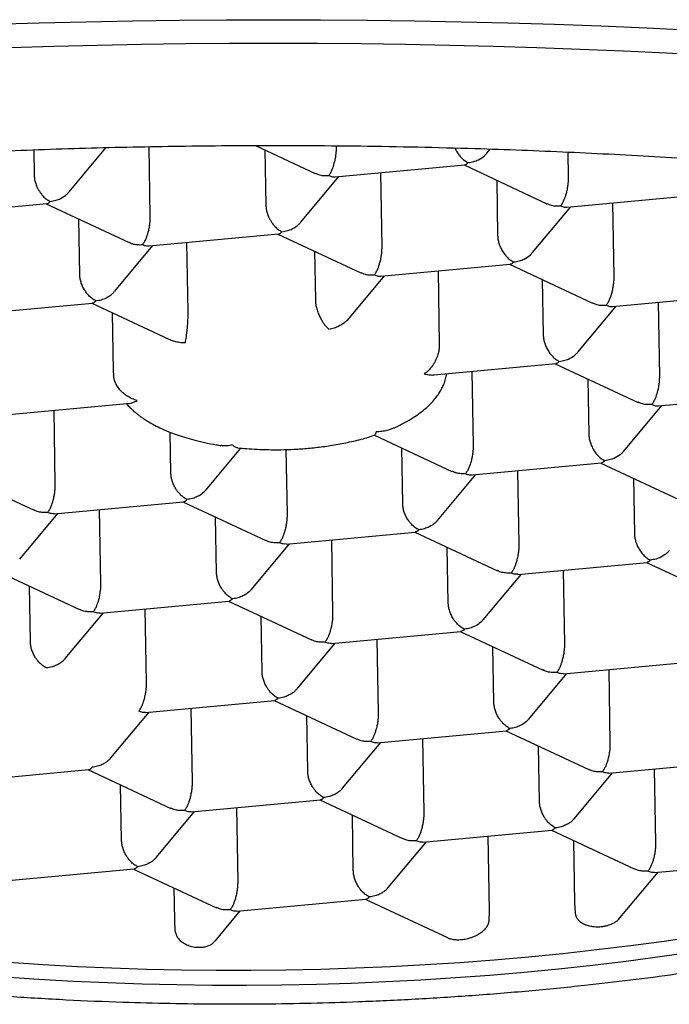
# Model space of a CAD drawing. Header units: millimetres. Extents: x 8 to 719, y 12 to 786.
# Tile 24 of 37: x 313.39 to 317.28, y 660.16 to 666.05. Entities that reach past the tile are written whole.
import ezdxf

# ---------------------------------------------------------------- set-up
doc = ezdxf.new("R2010")
doc.units = ezdxf.units.MM

msp = doc.modelspace()

# ---------------------------------------------------------------- linework, layer by layer
at = {"color": 7, "linetype": 'Continuous', "lineweight": 30}
for p, q in [((313.478, 665.2714), (313.4806, 665.1227)), ((313.6897, 665.0214), (313.9098, 665.285)), ((314.1758, 664.8773), (314.1686, 665.2907)), ((314.81, 665.2973), (315.1629, 665.1325)), ((314.8621, 665.273), (314.8678, 664.9415)), ((315.2901, 665.2904), (315.29, 665.2956)), ((316.1913, 665.2533), (316.2104, 665.2763)), ((316.6747, 665.2584), (316.6773, 665.1092)), ((315.2834, 665.1116), (316.0584, 665.1834)), ((315.563, 664.6961), (315.5554, 665.1368)), ((316.054, 665.183), (316.5501, 664.9513)), ((315.077, 664.8402), (315.3053, 665.1136)), ((316.2493, 665.0918), (316.2551, 664.7603)), ((316.6706, 664.9304), (317.445, 665.0022)), ((316.9426, 664.9556), (316.9503, 664.5149)), ((312.7824, 664.8797), (313.5568, 664.9515)), ((313.5525, 664.9511), (314.0486, 664.7194)), ((316.4642, 664.659), (316.6925, 664.9324)), ((313.7536, 664.5284), (313.7478, 664.8599)), ((314.1691, 664.6985), (314.9441, 664.7703)), ((314.4023, 664.3047), (314.395, 664.7194)), ((314.9398, 664.7699), (315.4358, 664.5382)), ((313.9627, 664.4271), (314.191, 664.7005)), ((315.1593, 664.6674), (315.1643, 664.3754)), ((315.5563, 664.5173), (316.3308, 664.5891)), ((315.8983, 664.549), (315.906, 664.1083)), ((316.327, 664.5887), (316.8231, 664.357)), ((315.3709, 664.2711), (315.5782, 664.5193)), ((316.5222, 664.4975), (316.528, 664.166)), ((316.9435, 664.3361), (317.718, 664.4079)), ((313.0553, 664.2854), (313.8298, 664.3572)), ((313.8255, 664.3568), (314.2861, 664.1416)), ((316.7371, 664.0647), (316.9655, 664.3381)), ((317.2155, 664.3613), (317.2232, 663.9206)), ((313.9485, 664.2993), (313.9546, 663.95)), ((315.8755, 663.9272), (316.6037, 663.9947)), ((316.5999, 663.9944), (317.0958, 663.7627)), ((313.9546, 663.95), (313.9565, 663.9275)), ((316.1012, 663.9482), (316.1089, 663.5075)), ((316.7952, 663.9032), (316.8009, 663.5716)), ((317.2165, 663.7417), (317.9909, 663.8135)), ((313.3283, 663.6911), (314.0567, 663.7586)), ((313.6074, 663.2756), (313.5997, 663.7163)), ((317.0101, 663.4704), (317.2384, 663.7438)), ((314.2994, 663.3397), (314.2952, 663.5841)), ((315.5171, 663.5666), (315.9815, 663.3496)), ((314.5086, 663.2385), (314.7183, 663.4896)), ((314.9879, 663.481), (314.9946, 663.0944)), ((315.6867, 663.1585), (315.6809, 663.4901)), ((316.1022, 663.3286), (316.8766, 663.4004)), ((316.8729, 663.4001), (317.3688, 663.1684)), ((312.9841, 663.3494), (313.48, 663.1177)), ((315.8958, 663.0573), (316.1241, 663.3307)), ((316.3742, 663.3538), (316.3819, 662.9132)), ((317.0681, 663.3089), (317.0739, 662.9773)), ((313.6012, 663.0968), (314.3756, 663.1686)), ((314.3713, 663.1682), (314.8672, 662.9365)), ((313.3943, 662.8254), (313.6226, 663.0988)), ((313.8803, 662.6813), (313.8727, 663.1219)), ((314.5724, 662.7454), (314.5666, 663.077)), ((314.9884, 662.9156), (315.7623, 662.9873)), ((315.7586, 662.987), (316.2545, 662.7553)), ((314.7815, 662.6442), (315.0098, 662.9176)), ((315.2599, 662.9407), (315.2676, 662.5001)), ((315.9596, 662.5642), (315.9538, 662.8958)), ((316.3757, 662.7344), (317.1496, 662.8061)), ((317.1458, 662.8058), (317.6417, 662.5741)), ((313.257, 662.7551), (313.7529, 662.5234)), ((316.1687, 662.463), (316.397, 662.7364)), ((316.6471, 662.7595), (316.6548, 662.3189)), ((313.4581, 662.3323), (313.4523, 662.6639)), ((313.8741, 662.5025), (314.6481, 662.5742)), ((314.6443, 662.5739), (315.1402, 662.3422)), ((313.6672, 662.2311), (313.8955, 662.5044)), ((314.1533, 662.0869), (314.1456, 662.5276)), ((314.8453, 662.1511), (314.8395, 662.4826)), ((315.2614, 662.3213), (316.0353, 662.393)), ((316.0315, 662.3927), (316.5274, 662.161)), ((315.0544, 662.0499), (315.2828, 662.3232)), ((315.5328, 662.3464), (315.5405, 661.9057)), ((316.2325, 661.9699), (316.2268, 662.3014)), ((316.6486, 662.1401), (317.4225, 662.2118)), ((316.4417, 661.8687), (316.67, 662.142)), ((316.92, 662.1652), (316.9277, 661.7245)), ((314.1471, 661.9081), (314.921, 661.9799)), ((314.9172, 661.9795), (315.4131, 661.7479)), ((313.9401, 661.6368), (314.1685, 661.9101)), ((314.4185, 661.9333), (314.4262, 661.4926)), ((315.1182, 661.5568), (315.1125, 661.8883)), ((315.5343, 661.7269), (316.3082, 661.7987)), ((316.3044, 661.7983), (316.8003, 661.5667)), ((315.3274, 661.4555), (315.5557, 661.7289)), ((315.8058, 661.7521), (315.8134, 661.3114)), ((316.5055, 661.3756), (316.4997, 661.7071)), ((316.9215, 661.5457), (317.6954, 661.6175)), ((313.0328, 661.495), (313.8072, 661.5668)), ((313.8029, 661.5664), (314.2988, 661.3348)), ((316.7146, 661.2743), (316.9429, 661.5477)), ((317.193, 661.5709), (317.2007, 661.1302)), ((314.0039, 661.1437), (313.9982, 661.4752)), ((314.42, 661.3138), (315.1939, 661.3856)), ((315.1901, 661.3852), (315.686, 661.1536)), ((314.2131, 661.0424), (314.4414, 661.3158)), ((314.6915, 661.339), (314.6991, 660.8983)), ((315.3912, 660.9625), (315.3854, 661.294)), ((315.8072, 661.1326), (316.5811, 661.2044)), ((316.5774, 661.204), (317.0733, 660.9724)), ((315.6003, 660.8612), (315.8286, 661.1346)), ((316.2064, 660.7231), (316.1986, 661.1689)), ((316.7095, 661.1423), (316.7159, 660.7704)), ((317.1945, 660.9514), (317.9684, 661.0232)), ((313.3057, 660.9007), (314.0796, 660.9725)), ((314.0759, 660.9721), (314.5718, 660.7405)), ((316.9871, 660.6796), (317.2159, 660.9534)), ((314.3175, 660.8593), (314.3208, 660.6659)), ((314.693, 660.7195), (315.4669, 660.7913)), ((315.4631, 660.7909), (315.9542, 660.5615)), ((314.5638, 660.5412), (314.7143, 660.7215)), ((316.2038, 660.6622), (316.2064, 660.7231)), ((316.7159, 660.7704), (316.7189, 660.71)), ((314.3208, 660.6659), (314.3235, 660.6052))]:
    msp.add_line(p, q, dxfattribs=at)
at = {"color": 7, "linetype": 'Continuous', "lineweight": 30, "flags": 128}
for points in [[(313.232, 666.0241), (313.5105, 666.0325), (313.79, 666.0394), (314.0702, 666.0447), (314.351, 666.0486), (314.6322, 666.0509), (314.9136, 666.0516), (315.195, 666.0509), (315.4762, 666.0486), (315.7571, 666.0447), (316.0373, 666.0394), (316.3168, 666.0325), (316.5953, 666.0241), (316.8727, 666.0142), (317.1487, 666.0028), (317.4232, 665.9899)], [(313.3376, 665.8855), (313.5986, 665.8934), (313.8605, 665.8998), (314.1232, 665.9048), (314.3864, 665.9084), (314.6499, 665.9106), (314.9136, 665.9113), (315.1774, 665.9106), (315.4409, 665.9084), (315.7041, 665.9048), (315.9668, 665.8998), (316.2287, 665.8934), (316.4897, 665.8855), (316.7497, 665.8762), (317.0083, 665.8655), (317.2656, 665.8534), (317.5212, 665.8399)], [(313.3292, 660.4148), (313.534, 660.4012), (313.7399, 660.3898), (313.9466, 660.3807), (314.154, 660.3738), (314.3619, 660.3692), (314.5703, 660.3669), (314.7789, 660.3668), (314.9877, 660.369), (315.1964, 660.3734), (315.4049, 660.3801), (315.6132, 660.3891), (315.821, 660.4003), (316.0282, 660.4138), (316.2347, 660.4294), (316.4403, 660.4474), (316.6449, 660.4675), (316.8484, 660.4898), (317.0505, 660.5143), (317.2512, 660.5409), (317.4504, 660.5697)], [(317.4253, 660.4747), (317.2259, 660.4462), (317.025, 660.4199), (316.8227, 660.3957), (316.6191, 660.3736), (316.4143, 660.3538), (316.2086, 660.3362), (316.002, 660.3208), (315.7947, 660.3077), (315.5868, 660.2967), (315.3785, 660.2881), (315.1699, 660.2817), (314.9612, 660.2775)], [(314.9612, 660.2775), (314.7524, 660.2757), (314.5439, 660.276), (314.3355, 660.2787), (314.1277, 660.2836), (313.9204, 660.2908), (313.7138, 660.3002), (313.508, 660.3119), (313.3033, 660.3258)]]:
    msp.add_lwpolyline(points, dxfattribs=at)
at = {"color": 7, "linetype": 'Continuous', "lineweight": 30}
for points, knots in [([(323.19, 663.7023), (323.1799, 663.7261), (323.1598, 663.7737), (323.1115, 663.8448), (323.0501, 663.9154), (322.9789, 663.9813), (322.901, 664.0424), (322.8189, 664.099), (322.7275, 664.1549), (322.627, 664.2102), (322.5097, 664.2685), (322.3732, 664.3298), (322.2153, 664.3936), (322.0448, 664.456), (321.8728, 664.5132), (321.7019, 664.5656), (321.5343, 664.6133), (321.3591, 664.6598), (321.1763, 664.705), (320.9727, 664.752), (320.7463, 664.8004), (320.4957, 664.8498), (320.2355, 664.8969), (319.982, 664.9391), (319.7374, 664.9767), (319.5034, 665.0102), (319.2639, 665.0421), (319.0195, 665.0721), (318.7525, 665.1025), (318.4618, 665.1326), (318.1468, 665.1619), (317.8262, 665.1885), (317.5199, 665.2109), (317.2291, 665.2295), (316.955, 665.245), (316.6784, 665.2586), (316.3998, 665.2701), (316.0995, 665.2804), (315.7773, 665.2888), (315.4334, 665.2948), (315.0886, 665.2978), (314.7639, 665.2978), (314.4598, 665.2954), (314.1764, 665.2912), (313.8938, 665.2849), (313.6125, 665.2767), (313.3128, 665.2657), (312.9954, 665.2515), (312.6614, 665.2335), (312.3312, 665.2126), (312.0247, 665.1902), (311.7416, 665.1671), (311.481, 665.1436), (311.2243, 665.1182), (310.9719, 665.0911), (310.7066, 665.0601), (310.4298, 665.0248), (310.1433, 664.9848), (309.865, 664.9424), (309.6113, 664.9002), (309.381, 664.8588), (309.1725, 664.8187), (308.9706, 664.7771), (308.7758, 664.7342), (308.5747, 664.6867), (308.3697, 664.6343), (308.163, 664.5769), (307.9679, 664.5177), (307.7957, 664.4604), (307.6442, 664.4056), (307.5113, 664.3533), (307.3871, 664.3002), (307.2716, 664.2462), (307.1631, 664.1905), (307.0623, 664.1329), (306.9699, 664.0734), (306.8871, 664.0132), (306.8407, 663.9725), (306.8175, 663.9522)], [0, 0, 0, 0, 0.014609, 0.029232, 0.043854, 0.058463, 0.070489, 0.082525, 0.094565, 0.106601, 0.118627, 0.133237, 0.147859, 0.162481, 0.17709, 0.189116, 0.201152, 0.213192, 0.225229, 0.237254, 0.251864, 0.266486, 0.281108, 0.295718, 0.307743, 0.31978, 0.33182, 0.343856, 0.355882, 0.370491, 0.385113, 0.399735, 0.414345, 0.426371, 0.438407, 0.450447, 0.462483, 0.474509, 0.489118, 0.50374, 0.518362, 0.532972, 0.544998, 0.557034, 0.569074, 0.58111, 0.593136, 0.607745, 0.622368, 0.63699, 0.651599, 0.663625, 0.675661, 0.687701, 0.699737, 0.711763, 0.726373, 0.740995, 0.755617, 0.770226, 0.782252, 0.794288, 0.806328, 0.818365, 0.83039, 0.845, 0.859622, 0.874244, 0.888854, 0.900879, 0.912916, 0.924956, 0.936992, 0.949018, 0.96173, 0.974442, 0.987221, 1, 1, 1, 1]), ([(315.2444, 665.1196), (315.2483, 665.1248), (315.2555, 665.1346), (315.2672, 665.1589), (315.2763, 665.1871), (315.2836, 665.2179), (315.2877, 665.2434), (315.29, 665.2681), (315.2901, 665.2831), (315.2901, 665.2904)], [0, 0, 0, 0, 0.165104, 0.307293, 0.522618, 0.651026, 0.772669, 0.888592, 1, 1, 1, 1]), ([(315.9999, 665.2825), (316.0035, 665.2753), (316.0092, 665.2638), (316.0186, 665.2496), (316.0271, 665.2381), (316.0393, 665.2243), (316.0565, 665.2087), (316.0706, 665.201), (316.0782, 665.1969)], [0, 0, 0, 0, 0.180147, 0.286356, 0.396097, 0.522327, 0.742535, 1, 1, 1, 1]), ([(316.0782, 665.1969), (316.0897, 665.1985), (316.111, 665.2016), (316.1454, 665.2153), (316.1729, 665.2326), (316.1867, 665.2488), (316.1909, 665.2537)], [0, 0, 0, 0, 0.268332, 0.499421, 0.849374, 1, 1, 1, 1]), ([(316.0583, 665.1837), (316.0612, 665.1842), (316.0676, 665.1855), (316.0744, 665.1928), (316.0782, 665.1969)], [0, 0, 0, 0, 0.435281, 1, 1, 1, 1]), ([(315.1636, 665.134), (315.1696, 665.1308), (315.1839, 665.1232), (315.2118, 665.1185), (315.233, 665.1192), (315.2444, 665.1196)], [0, 0, 0, 0, 0.250794, 0.597443, 1, 1, 1, 1]), ([(313.4806, 665.1227), (313.4811, 665.1154), (313.482, 665.1004), (313.4877, 665.0766), (313.4947, 665.058), (313.5009, 665.0449), (313.505, 665.037), (313.5114, 665.0262), (313.521, 665.0117), (313.5358, 664.9942), (313.5548, 664.9769), (313.5691, 664.9691), (313.5767, 664.9649)], [0, 0, 0, 0, 0.1112981, 0.2271171, 0.3486611, 0.390702, 0.4335313, 0.4771817, 0.573703, 0.6929329, 0.8350093, 1, 1, 1, 1]), ([(315.2444, 665.1196), (315.252, 665.1165), (315.2654, 665.1111), (315.2779, 665.1116), (315.2834, 665.1118)], [0, 0, 0, 0, 0.564627, 1, 1, 1, 1]), ([(316.6773, 665.1092), (316.6773, 665.1019), (316.6772, 665.0869), (316.6747, 665.0622), (316.6707, 665.0367), (316.6637, 665.0059), (316.6537, 664.9778), (316.6425, 664.9534), (316.6354, 664.9436), (316.6316, 664.9383)], [0, 0, 0, 0, 0.111393, 0.227311, 0.348959, 0.477381, 0.69267, 0.834868, 1, 1, 1, 1]), ([(313.5767, 664.9649), (313.5882, 664.9666), (313.6095, 664.9697), (313.6439, 664.9834), (313.6713, 665.0007), (313.6852, 665.0169), (313.6894, 665.0218)], [0, 0, 0, 0, 0.268332, 0.499421, 0.849374, 1, 1, 1, 1]), ([(313.5568, 664.9518), (313.5596, 664.9523), (313.5661, 664.9536), (313.5729, 664.9608), (313.5767, 664.9649)], [0, 0, 0, 0, 0.435281, 1, 1, 1, 1]), ([(316.5508, 664.9528), (316.5568, 664.9496), (316.5711, 664.942), (316.599, 664.9373), (316.6202, 664.938), (316.6316, 664.9383)], [0, 0, 0, 0, 0.250794, 0.597443, 1, 1, 1, 1]), ([(314.8678, 664.9415), (314.8683, 664.9342), (314.8692, 664.9192), (314.875, 664.8954), (314.8819, 664.8768), (314.8881, 664.8637), (314.8923, 664.8558), (314.8986, 664.845), (314.9083, 664.8305), (314.923, 664.813), (314.9421, 664.7957), (314.9563, 664.7879), (314.9639, 664.7837)], [0, 0, 0, 0, 0.111298, 0.227117, 0.348661, 0.390702, 0.433531, 0.477182, 0.573703, 0.692933, 0.835009, 1, 1, 1, 1]), ([(316.6316, 664.9383), (316.6392, 664.9353), (316.6526, 664.9299), (316.6651, 664.9304), (316.6706, 664.9306)], [0, 0, 0, 0, 0.564627, 1, 1, 1, 1]), ([(314.1301, 664.7064), (314.134, 664.7117), (314.1412, 664.7214), (314.1529, 664.7458), (314.1621, 664.774), (314.1693, 664.8048), (314.1734, 664.8303), (314.1757, 664.8549), (314.1758, 664.87), (314.1758, 664.8773)], [0, 0, 0, 0, 0.165104, 0.307293, 0.522618, 0.651026, 0.772669, 0.888592, 1, 1, 1, 1]), ([(314.9639, 664.7837), (314.9754, 664.7854), (314.9967, 664.7885), (315.0311, 664.8022), (315.0586, 664.8195), (315.0724, 664.8357), (315.0766, 664.8406)], [0, 0, 0, 0, 0.268332, 0.499421, 0.849374, 1, 1, 1, 1]), ([(314.944, 664.7706), (314.9469, 664.7711), (314.9533, 664.7724), (314.9601, 664.7796), (314.9639, 664.7837)], [0, 0, 0, 0, 0.435281, 1, 1, 1, 1]), ([(314.0493, 664.7209), (314.0553, 664.7177), (314.0696, 664.7101), (314.0975, 664.7054), (314.1187, 664.7061), (314.1301, 664.7064)], [0, 0, 0, 0, 0.250794, 0.5974429, 1, 1, 1, 1]), ([(316.2551, 664.7603), (316.2555, 664.7531), (316.2564, 664.7383), (316.2621, 664.7145), (316.2712, 664.6901), (316.2816, 664.6703), (316.2915, 664.6553), (316.3001, 664.6438), (316.3122, 664.63), (316.3294, 664.6144), (316.3436, 664.6067), (316.3512, 664.6025)], [0, 0, 0, 0, 0.109594, 0.225385, 0.347417, 0.476741, 0.544527, 0.614568, 0.695132, 0.835677, 1, 1, 1, 1]), ([(314.1301, 664.7064), (314.1377, 664.7034), (314.1511, 664.698), (314.1636, 664.6985), (314.1691, 664.6987)], [0, 0, 0, 0, 0.564627, 1, 1, 1, 1]), ([(315.5173, 664.5252), (315.5212, 664.5305), (315.5284, 664.5402), (315.5401, 664.5646), (315.5493, 664.5928), (315.5565, 664.6236), (315.5606, 664.6491), (315.5629, 664.6737), (315.563, 664.6888), (315.563, 664.6961)], [0, 0, 0, 0, 0.165104, 0.307293, 0.522618, 0.651026, 0.772669, 0.888592, 1, 1, 1, 1]), ([(316.3512, 664.6025), (316.3626, 664.6042), (316.384, 664.6073), (316.4183, 664.621), (316.4458, 664.6383), (316.4596, 664.6545), (316.4638, 664.6594)], [0, 0, 0, 0, 0.268332, 0.499421, 0.849374, 1, 1, 1, 1]), ([(316.3512, 664.6025), (316.3472, 664.5985), (316.3403, 664.5912), (316.3336, 664.5899), (316.3307, 664.5894)], [0, 0, 0, 0, 0.562292, 1, 1, 1, 1]), ([(315.4366, 664.5397), (315.4425, 664.5365), (315.4568, 664.5289), (315.4847, 664.5242), (315.5059, 664.5249), (315.5173, 664.5252)], [0, 0, 0, 0, 0.250794, 0.597443, 1, 1, 1, 1]), ([(313.8496, 664.3706), (313.8421, 664.3748), (313.828, 664.3826), (313.8117, 664.3978), (313.8006, 664.41), (313.7937, 664.4186), (313.7877, 664.4269), (313.7794, 664.4397), (313.7698, 664.458), (313.7608, 664.4823), (313.755, 664.5061), (313.754, 664.5211), (313.7536, 664.5284)], [0, 0, 0, 0, 0.1649701, 0.3070432, 0.3695691, 0.4263891, 0.4775248, 0.5230066, 0.6513096, 0.7728537, 0.8886823, 1, 1, 1, 1]), ([(315.5173, 664.5252), (315.5249, 664.5222), (315.5383, 664.5168), (315.5508, 664.5173), (315.5563, 664.5175)], [0, 0, 0, 0, 0.564627, 1, 1, 1, 1]), ([(316.9503, 664.5149), (316.9502, 664.5076), (316.9501, 664.4926), (316.9477, 664.4679), (316.9436, 664.4424), (316.9367, 664.4116), (316.9267, 664.3835), (316.9154, 664.3591), (316.9083, 664.3493), (316.9046, 664.344)], [0, 0, 0, 0, 0.111393, 0.227311, 0.348959, 0.477381, 0.69267, 0.834868, 1, 1, 1, 1]), ([(313.8496, 664.3706), (313.8611, 664.3723), (313.8824, 664.3754), (313.9168, 664.3891), (313.9443, 664.4064), (313.9581, 664.4226), (313.9623, 664.4275)], [0, 0, 0, 0, 0.268332, 0.499421, 0.849374, 1, 1, 1, 1]), ([(313.8297, 664.3575), (313.8326, 664.358), (313.8391, 664.3593), (313.8458, 664.3665), (313.8496, 664.3706)], [0, 0, 0, 0, 0.435281, 1, 1, 1, 1]), ([(315.1643, 664.3754), (315.1648, 664.3669), (315.1659, 664.3499), (315.1721, 664.3221), (315.1816, 664.294), (315.1914, 664.2729), (315.1993, 664.2583), (315.2046, 664.2492), (315.2102, 664.2404), (315.2186, 664.2283), (315.2307, 664.2134), (315.2404, 664.2046), (315.2456, 664.1998)], [0, 0, 0, 0, 0.1143371, 0.2313826, 0.358189, 0.4972461, 0.5510727, 0.6021578, 0.6575535, 0.7172944, 0.8498345, 1, 1, 1, 1]), ([(314.3859, 664.1201), (314.3868, 664.1255), (314.3887, 664.1355), (314.3912, 664.1518), (314.3929, 664.165), (314.3941, 664.1746), (314.3952, 664.1839), (314.3969, 664.1991), (314.3991, 664.2212), (314.4013, 664.2508), (314.4024, 664.2793), (314.4023, 664.2964), (314.4023, 664.3047)], [0, 0, 0, 0, 0.150878, 0.284317, 0.344581, 0.400548, 0.452254, 0.499744, 0.640681, 0.769191, 0.887871, 1, 1, 1, 1]), ([(316.8238, 664.3585), (316.8298, 664.3553), (316.844, 664.3477), (316.8719, 664.343), (316.8931, 664.3437), (316.9046, 664.344)], [0, 0, 0, 0, 0.250794, 0.597443, 1, 1, 1, 1]), ([(316.9046, 664.344), (316.9121, 664.341), (316.9255, 664.3356), (316.9381, 664.3361), (316.9435, 664.3363)], [0, 0, 0, 0, 0.564627, 1, 1, 1, 1]), ([(315.2456, 664.1998), (315.2562, 664.2025), (315.2763, 664.2075), (315.3002, 664.2178), (315.317, 664.2268), (315.328, 664.2335), (315.3379, 664.2403), (315.3525, 664.2519), (315.3644, 664.2617), (315.3707, 664.2709), (315.3709, 664.2711)], [0, 0, 0, 0, 0.234199, 0.441409, 0.535023, 0.621987, 0.702358, 0.776202, 0.994795, 1, 1, 1, 1]), ([(314.2862, 664.1419), (314.2889, 664.1406), (314.2997, 664.1352), (314.3213, 664.1285), (314.3519, 664.1218), (314.3741, 664.1207), (314.3859, 664.1201)], [0, 0, 0, 0, 0.089689, 0.353829, 0.657142, 1, 1, 1, 1]), ([(316.528, 664.166), (316.5284, 664.1588), (316.5293, 664.144), (316.535, 664.1202), (316.5441, 664.0958), (316.5546, 664.076), (316.5644, 664.061), (316.573, 664.0495), (316.5851, 664.0357), (316.6024, 664.0201), (316.6165, 664.0124), (316.6241, 664.0082)], [0, 0, 0, 0, 0.109594, 0.225385, 0.347417, 0.476741, 0.544527, 0.614568, 0.695132, 0.835677, 1, 1, 1, 1]), ([(315.906, 664.1083), (315.9058, 664.1), (315.9052, 664.083), (315.8994, 664.0551), (315.8923, 664.0335), (315.8859, 664.0183), (315.8815, 664.009), (315.875, 663.9967), (315.8653, 663.9814), (315.8516, 663.9637), (315.835, 663.9465), (315.8227, 663.9379), (315.8161, 663.9333)], [0, 0, 0, 0, 0.1121261, 0.2307557, 0.359168, 0.4047039, 0.4516981, 0.5002231, 0.5994596, 0.7156821, 0.8491413, 1, 1, 1, 1]), ([(316.6241, 664.0082), (316.6356, 664.0099), (316.6569, 664.013), (316.6912, 664.0267), (316.7187, 664.044), (316.7326, 664.0602), (316.7367, 664.065)], [0, 0, 0, 0, 0.268332, 0.499421, 0.849374, 1, 1, 1, 1]), ([(323.2064, 663.702), (323.2051, 663.6547), (323.2025, 663.56), (323.1805, 663.4179), (323.1455, 663.2762), (323.0989, 663.1433), (323.044, 663.0194), (322.9832, 662.9043), (322.9131, 662.79), (322.8337, 662.6767), (322.7388, 662.5564), (322.6259, 662.4297), (322.4927, 662.2969), (322.3465, 662.1663), (322.1969, 662.0458), (322.0467, 661.9349), (321.8981, 661.8334), (321.7414, 661.7339), (321.5769, 661.6365), (321.3923, 661.5347), (321.1857, 661.4291), (320.9555, 661.3205), (320.7149, 661.2159), (320.4792, 661.1213), (320.2506, 661.036), (320.031, 660.9594), (319.8054, 660.8859), (319.5742, 660.8155), (319.3208, 660.7436), (319.0439, 660.6711), (318.7425, 660.599), (318.4346, 660.5321), (318.1393, 660.4741), (317.8581, 660.424), (317.5922, 660.381), (317.3231, 660.3417), (317.0514, 660.3062), (316.7577, 660.2723), (316.4417, 660.2411), (316.1032, 660.2136), (315.7627, 660.192), (315.4411, 660.1771), (315.139, 660.1679), (314.8568, 660.1633), (314.5746, 660.1627), (314.293, 660.1661), (313.9921, 660.1741), (313.6726, 660.1876), (313.3351, 660.2078), (313.0005, 660.2339), (312.6888, 660.2638), (312.3999, 660.2965), (312.1332, 660.3309), (311.8697, 660.3691), (311.6099, 660.411), (311.3358, 660.4598), (311.0487, 660.5166), (310.7504, 660.5823), (310.4593, 660.6531), (310.1927, 660.7245), (309.9495, 660.7954), (309.7284, 660.8648), (309.5133, 660.9375), (309.3046, 661.0132), (309.0882, 661.0975), (308.866, 661.1911), (308.6404, 661.2948), (308.4256, 661.4024), (308.2342, 661.5072), (308.0642, 661.6083), (307.9136, 661.705), (307.7711, 661.8039), (307.6371, 661.9048), (307.5027, 662.0151), (307.3705, 662.135), (307.243, 662.265), (307.1288, 662.3973), (307.0341, 662.5236), (306.9564, 662.6435), (306.8933, 662.7566), (306.8395, 662.8706), (306.7953, 662.9854), (306.7582, 663.1089), (306.7309, 663.241), (306.7159, 663.3818), (306.7149, 663.5237), (306.7285, 663.6663), (306.7557, 663.8097), (306.786, 663.9048), (306.8011, 663.9524)], [0, 0, 0, 0, 0.012644, 0.025298, 0.037953, 0.050596, 0.061004, 0.07142, 0.08184, 0.092257, 0.102664, 0.115308, 0.127962, 0.140617, 0.15326, 0.163668, 0.174084, 0.184504, 0.194921, 0.205328, 0.217972, 0.230626, 0.243281, 0.255924, 0.266332, 0.276748, 0.287168, 0.297585, 0.307992, 0.320636, 0.33329, 0.345945, 0.358588, 0.368996, 0.379413, 0.389832, 0.400249, 0.410657, 0.4233, 0.435955, 0.448609, 0.461253, 0.47166, 0.482077, 0.492496, 0.502913, 0.513321, 0.525964, 0.538619, 0.551273, 0.563917, 0.574324, 0.584741, 0.595161, 0.605577, 0.615985, 0.628628, 0.641283, 0.653937, 0.666581, 0.676988, 0.687405, 0.697825, 0.708241, 0.718649, 0.731292, 0.743947, 0.756601, 0.769245, 0.779652, 0.790069, 0.800489, 0.810905, 0.821313, 0.833957, 0.846611, 0.859266, 0.871909, 0.882317, 0.892733, 0.903153, 0.91357, 0.923977, 0.936547, 0.949121, 0.961691, 0.974459, 0.987232, 1, 1, 1, 1]), ([(316.6241, 664.0082), (316.6202, 664.0041), (316.6132, 663.9969), (316.6066, 663.9956), (316.6037, 663.9951)], [0, 0, 0, 0, 0.562292, 1, 1, 1, 1]), ([(314.0967, 663.7739), (314.0871, 663.777), (314.0688, 663.7828), (314.0473, 663.7943), (314.0322, 663.8041), (314.0222, 663.8114), (314.0133, 663.8188), (314.0001, 663.8311), (313.9841, 663.8498), (313.9687, 663.8761), (313.9587, 663.9026), (313.9572, 663.9194), (313.9565, 663.9275)], [0, 0, 0, 0, 0.1507697, 0.2841868, 0.3444711, 0.4004807, 0.4522502, 0.4998241, 0.6406594, 0.7691192, 0.887805, 1, 1, 1, 1]), ([(315.6186, 663.6041), (315.6247, 663.6066), (315.6537, 663.618), (315.6975, 663.6406), (315.7486, 663.67), (315.7895, 663.6982), (315.8231, 663.7251), (315.8508, 663.751), (315.8742, 663.7765), (315.8942, 663.8021), (315.9098, 663.8257), (315.9228, 663.8493), (315.9341, 663.8743), (315.9444, 663.9031), (315.9482, 663.924), (315.9501, 663.9342)], [0, 0, 0, 0, 0.033319, 0.157066, 0.268331, 0.367041, 0.456209, 0.536969, 0.609829, 0.680309, 0.749841, 0.797756, 0.858034, 0.930785, 1, 1, 1, 1]), ([(315.8161, 663.9333), (315.8258, 663.9311), (315.844, 663.927), (315.8637, 663.9262), (315.8736, 663.9272), (315.8755, 663.9273)], [0, 0, 0, 0, 0.476547, 0.898177, 1, 1, 1, 1]), ([(317.2232, 663.9206), (317.2231, 663.9132), (317.223, 663.8982), (317.2206, 663.8736), (317.2166, 663.8481), (317.2096, 663.8173), (317.1996, 663.7892), (317.1883, 663.7648), (317.1813, 663.755), (317.1775, 663.7497)], [0, 0, 0, 0, 0.111393, 0.227311, 0.348959, 0.477381, 0.69267, 0.834868, 1, 1, 1, 1]), ([(314.0567, 663.7587), (314.0569, 663.7587), (314.0629, 663.7585), (314.0762, 663.7627), (314.0896, 663.77), (314.0967, 663.7739)], [0, 0, 0, 0, 0.020289, 0.480581, 1, 1, 1, 1]), ([(314.0325, 663.7564), (314.0348, 663.7535), (314.0429, 663.7435), (314.0576, 663.7286), (314.0754, 663.7118), (314.0921, 663.6976), (314.1076, 663.6855), (314.1223, 663.6747), (314.1392, 663.6631), (314.1616, 663.6487), (314.1933, 663.6305), (314.2353, 663.6091), (314.2819, 663.5888), (314.3313, 663.5701), (314.3811, 663.5536), (314.4377, 663.5374), (314.5016, 663.5223), (314.5557, 663.5112), (314.5892, 663.5063), (314.5981, 663.505)], [0, 0, 0, 0, 0.021745, 0.073831, 0.119071, 0.159126, 0.19489, 0.226405, 0.257344, 0.306003, 0.370003, 0.449228, 0.543542, 0.614733, 0.692507, 0.776805, 0.867563, 0.96471, 1, 1, 1, 1]), ([(317.1775, 663.7497), (317.1661, 663.7494), (317.1448, 663.7488), (317.1168, 663.7536), (317.1026, 663.7612), (317.0966, 663.7643)], [0, 0, 0, 0, 0.4019171, 0.74805, 1, 1, 1, 1]), ([(317.1775, 663.7497), (317.1851, 663.7467), (317.1985, 663.7413), (317.211, 663.7418), (317.2165, 663.742)], [0, 0, 0, 0, 0.564627, 1, 1, 1, 1]), ([(315.6188, 663.6038), (315.6185, 663.6036), (315.6102, 663.5996), (315.5912, 663.5942), (315.5609, 663.5878), (315.5387, 663.5874), (315.527, 663.5871)], [0, 0, 0, 0, 0.011556, 0.298367, 0.627714, 1, 1, 1, 1]), ([(314.6998, 663.4913), (314.7172, 663.4896), (314.7553, 663.4859), (314.8168, 663.482), (314.8854, 663.4797), (314.9597, 663.4796), (315.0392, 663.4822), (315.1233, 663.4881), (315.2112, 663.4979), (315.3019, 663.5118), (315.3935, 663.5309), (315.4671, 663.5494), (315.5069, 663.5631), (315.5188, 663.5672)], [0, 0, 0, 0, 0.0630179, 0.1372539, 0.2174471, 0.3036179, 0.3957902, 0.4939912, 0.5982515, 0.7086046, 0.8250871, 0.9477387, 1, 1, 1, 1]), ([(315.527, 663.5871), (315.526, 663.5826), (315.5241, 663.5742), (315.5214, 663.5689), (315.5198, 663.5669), (315.5191, 663.5667), (315.519, 663.5667)], [0, 0, 0, 0, 0.414463, 0.781164, 0.946831, 1, 1, 1, 1]), ([(316.8009, 663.5716), (316.8014, 663.5644), (316.8023, 663.5497), (316.808, 663.5259), (316.817, 663.5015), (316.8275, 663.4817), (316.8374, 663.4666), (316.8459, 663.4552), (316.8581, 663.4414), (316.8753, 663.4258), (316.8894, 663.4181), (316.897, 663.4139)], [0, 0, 0, 0, 0.1095939, 0.2253855, 0.3474174, 0.4767412, 0.5445274, 0.6145679, 0.6951322, 0.8356767, 1, 1, 1, 1]), ([(314.6673, 663.5074), (314.6566, 663.5056), (314.6365, 663.5023), (314.6134, 663.5026), (314.6012, 663.5043), (314.5981, 663.5048)], [0, 0, 0, 0, 0.456888, 0.861124, 1, 1, 1, 1]), ([(314.6998, 663.4917), (314.6987, 663.4918), (314.6933, 663.4919), (314.6822, 663.4964), (314.6725, 663.5036), (314.6673, 663.5074)], [0, 0, 0, 0, 0.102809, 0.523952, 1, 1, 1, 1]), ([(316.1089, 663.5075), (316.1089, 663.5001), (316.1087, 663.4851), (316.1063, 663.4605), (316.1023, 663.435), (316.0953, 663.4041), (316.0853, 663.3761), (316.0741, 663.3517), (316.067, 663.3419), (316.0632, 663.3366)], [0, 0, 0, 0, 0.111393, 0.227311, 0.348959, 0.477381, 0.69267, 0.834868, 1, 1, 1, 1]), ([(317.0097, 663.4708), (317.0055, 663.4659), (316.9917, 663.4497), (316.9641, 663.4327), (316.9298, 663.4188), (316.9085, 663.4156), (316.897, 663.4139)], [0, 0, 0, 0, 0.150755, 0.500596, 0.731664, 1, 1, 1, 1]), ([(316.897, 663.4139), (316.8931, 663.4098), (316.8861, 663.4026), (316.8795, 663.4013), (316.8766, 663.4008)], [0, 0, 0, 0, 0.562292, 1, 1, 1, 1]), ([(314.3955, 663.182), (314.388, 663.1862), (314.3739, 663.194), (314.3575, 663.2091), (314.3465, 663.2214), (314.3396, 663.23), (314.3336, 663.2383), (314.3253, 663.2511), (314.3157, 663.2694), (314.3067, 663.2937), (314.3008, 663.3175), (314.2999, 663.3324), (314.2994, 663.3397)], [0, 0, 0, 0, 0.16497, 0.307043, 0.369569, 0.426389, 0.477525, 0.523007, 0.65131, 0.772854, 0.888682, 1, 1, 1, 1]), ([(316.0632, 663.3366), (316.0518, 663.3363), (316.0305, 663.3357), (316.0025, 663.3405), (315.9883, 663.3481), (315.9823, 663.3512)], [0, 0, 0, 0, 0.401917, 0.74805, 1, 1, 1, 1]), ([(316.0632, 663.3366), (316.0708, 663.3336), (316.0842, 663.3282), (316.0967, 663.3287), (316.1022, 663.3289)], [0, 0, 0, 0, 0.564627, 1, 1, 1, 1]), ([(313.5617, 663.1047), (313.5656, 663.1099), (313.5728, 663.1197), (313.5845, 663.1441), (313.5936, 663.1722), (313.6009, 663.2031), (313.605, 663.2286), (313.6073, 663.2532), (313.6074, 663.2682), (313.6074, 663.2756)], [0, 0, 0, 0, 0.165104, 0.307293, 0.522618, 0.651026, 0.772669, 0.888592, 1, 1, 1, 1]), ([(314.5082, 663.2389), (314.504, 663.234), (314.4902, 663.2177), (314.4625, 663.2008), (314.4283, 663.1869), (314.407, 663.1837), (314.3955, 663.182)], [0, 0, 0, 0, 0.150755, 0.500596, 0.731664, 1, 1, 1, 1]), ([(314.3756, 663.1688), (314.3784, 663.1694), (314.3849, 663.1706), (314.3917, 663.1779), (314.3955, 663.182)], [0, 0, 0, 0, 0.435281, 1, 1, 1, 1]), ([(315.7827, 663.0008), (315.7752, 663.005), (315.7611, 663.0128), (315.7448, 663.0279), (315.7337, 663.0401), (315.7268, 663.0488), (315.7208, 663.0571), (315.7125, 663.0699), (315.7029, 663.0882), (315.6939, 663.1125), (315.6881, 663.1363), (315.6871, 663.1512), (315.6867, 663.1585)], [0, 0, 0, 0, 0.16497, 0.307043, 0.369569, 0.426389, 0.477525, 0.523007, 0.65131, 0.772854, 0.888682, 1, 1, 1, 1]), ([(313.5617, 663.1047), (313.5503, 663.1044), (313.529, 663.1038), (313.501, 663.1086), (313.4868, 663.1162), (313.4808, 663.1193)], [0, 0, 0, 0, 0.401917, 0.74805, 1, 1, 1, 1]), ([(313.6012, 663.0971), (313.5956, 663.0969), (313.583, 663.0963), (313.5693, 663.1017), (313.5617, 663.1047)], [0, 0, 0, 0, 0.437613, 1, 1, 1, 1]), ([(314.9946, 663.0944), (314.9946, 663.087), (314.9945, 663.072), (314.992, 663.0474), (314.988, 663.0219), (314.981, 662.991), (314.971, 662.963), (314.9598, 662.9385), (314.9527, 662.9288), (314.9489, 662.9235)], [0, 0, 0, 0, 0.1113932, 0.2273113, 0.3489592, 0.477381, 0.6926704, 0.8348682, 1, 1, 1, 1]), ([(315.8954, 663.0577), (315.8912, 663.0528), (315.8774, 663.0365), (315.8498, 663.0196), (315.8155, 663.0057), (315.7942, 663.0025), (315.7827, 663.0008)], [0, 0, 0, 0, 0.150755, 0.500596, 0.731664, 1, 1, 1, 1]), ([(315.7827, 663.0008), (315.7788, 662.9967), (315.7718, 662.9894), (315.7652, 662.9882), (315.7623, 662.9877)], [0, 0, 0, 0, 0.562292, 1, 1, 1, 1]), ([(317.0739, 662.9773), (317.0743, 662.9701), (317.0752, 662.9553), (317.0809, 662.9315), (317.09, 662.9071), (317.1004, 662.8874), (317.1103, 662.8723), (317.1189, 662.8609), (317.131, 662.8471), (317.1482, 662.8315), (317.1624, 662.8238), (317.17, 662.8196)], [0, 0, 0, 0, 0.109594, 0.225385, 0.347417, 0.476741, 0.544527, 0.614568, 0.695132, 0.835677, 1, 1, 1, 1]), ([(314.9489, 662.9235), (314.9375, 662.9232), (314.9162, 662.9226), (314.8882, 662.9274), (314.874, 662.9349), (314.868, 662.9381)], [0, 0, 0, 0, 0.401917, 0.74805, 1, 1, 1, 1]), ([(314.9884, 662.9159), (314.9829, 662.9157), (314.9702, 662.9151), (314.9566, 662.9205), (314.9489, 662.9235)], [0, 0, 0, 0, 0.437613, 1, 1, 1, 1]), ([(316.3819, 662.9132), (316.3818, 662.906), (316.3817, 662.8913), (316.3794, 662.8671), (316.3754, 662.8415), (316.3698, 662.817), (316.3633, 662.7953), (316.3557, 662.7758), (316.3467, 662.7569), (316.3399, 662.7475), (316.3361, 662.7423)], [0, 0, 0, 0, 0.108635, 0.222361, 0.343966, 0.474293, 0.592161, 0.701805, 0.837737, 1, 1, 1, 1]), ([(317.2826, 662.8765), (317.2785, 662.8716), (317.2646, 662.8553), (317.237, 662.8384), (317.2027, 662.8245), (317.1814, 662.8213), (317.17, 662.8196)], [0, 0, 0, 0, 0.150755, 0.500596, 0.731664, 1, 1, 1, 1]), ([(317.17, 662.8196), (317.166, 662.8155), (317.1591, 662.8082), (317.1524, 662.807), (317.1495, 662.8065)], [0, 0, 0, 0, 0.562292, 1, 1, 1, 1]), ([(314.6685, 662.5877), (314.6609, 662.5919), (314.6468, 662.5997), (314.6305, 662.6148), (314.6194, 662.627), (314.6125, 662.6357), (314.6065, 662.644), (314.5981, 662.6569), (314.5884, 662.6754), (314.5794, 662.6999), (314.5737, 662.7236), (314.5728, 662.7383), (314.5724, 662.7454)], [0, 0, 0, 0, 0.16496, 0.3070243, 0.3695464, 0.4263628, 0.4774954, 0.5229745, 0.6536603, 0.7762672, 0.8913784, 1, 1, 1, 1]), ([(316.3361, 662.7423), (316.3247, 662.742), (316.3035, 662.7414), (316.2755, 662.7462), (316.2612, 662.7537), (316.2552, 662.7569)], [0, 0, 0, 0, 0.401917, 0.74805, 1, 1, 1, 1]), ([(316.3756, 662.7347), (316.3701, 662.7345), (316.3574, 662.7339), (316.3438, 662.7393), (316.3361, 662.7423)], [0, 0, 0, 0, 0.437613, 1, 1, 1, 1]), ([(313.8346, 662.5104), (313.8385, 662.5156), (313.8457, 662.5254), (313.8574, 662.5498), (313.8666, 662.578), (313.8739, 662.6091), (313.8779, 662.6348), (313.8802, 662.6593), (313.8803, 662.6741), (313.8803, 662.6813)], [0, 0, 0, 0, 0.165095, 0.307276, 0.52259, 0.652898, 0.775419, 0.891239, 1, 1, 1, 1]), ([(314.7811, 662.6445), (314.7769, 662.6397), (314.7631, 662.6234), (314.7355, 662.6065), (314.7012, 662.5926), (314.6799, 662.5894), (314.6685, 662.5877)], [0, 0, 0, 0, 0.150755, 0.500596, 0.731664, 1, 1, 1, 1]), ([(314.6685, 662.5877), (314.6645, 662.5836), (314.6575, 662.5763), (314.6509, 662.5751), (314.648, 662.5746)], [0, 0, 0, 0, 0.562292, 1, 1, 1, 1]), ([(316.0557, 662.4065), (316.0481, 662.4107), (316.034, 662.4185), (316.0177, 662.4336), (316.0067, 662.4458), (315.9997, 662.4545), (315.9937, 662.4628), (315.9854, 662.4757), (315.9757, 662.4942), (315.9666, 662.5187), (315.9609, 662.5424), (315.96, 662.5571), (315.9596, 662.5642)], [0, 0, 0, 0, 0.16496, 0.307024, 0.369546, 0.426363, 0.477495, 0.522974, 0.65366, 0.776267, 0.891378, 1, 1, 1, 1]), ([(313.8346, 662.5104), (313.8232, 662.5101), (313.8019, 662.5095), (313.7739, 662.5143), (313.7597, 662.5218), (313.7537, 662.525)], [0, 0, 0, 0, 0.401917, 0.74805, 1, 1, 1, 1]), ([(313.8741, 662.5028), (313.8686, 662.5026), (313.8559, 662.502), (313.8423, 662.5074), (313.8346, 662.5104)], [0, 0, 0, 0, 0.437613, 1, 1, 1, 1]), ([(315.2676, 662.5001), (315.2675, 662.4929), (315.2675, 662.4782), (315.2651, 662.4539), (315.2611, 662.4284), (315.2555, 662.4038), (315.249, 662.3822), (315.2414, 662.3627), (315.2325, 662.3438), (315.2256, 662.3343), (315.2218, 662.3292)], [0, 0, 0, 0, 0.1086351, 0.2223606, 0.3439663, 0.4742935, 0.5921606, 0.7018048, 0.8377374, 1, 1, 1, 1]), ([(316.1683, 662.4633), (316.1642, 662.4585), (316.1503, 662.4422), (316.1227, 662.4253), (316.0884, 662.4114), (316.0671, 662.4082), (316.0557, 662.4065)], [0, 0, 0, 0, 0.150755, 0.500596, 0.731664, 1, 1, 1, 1]), ([(316.0557, 662.4065), (316.0518, 662.4024), (316.0448, 662.3951), (316.0381, 662.3939), (316.0352, 662.3933)], [0, 0, 0, 0, 0.562292, 1, 1, 1, 1]), ([(313.5542, 662.1746), (313.5466, 662.1788), (313.5325, 662.1866), (313.5162, 662.2017), (313.5051, 662.2139), (313.4982, 662.2226), (313.4922, 662.2308), (313.4839, 662.2438), (313.4742, 662.2623), (313.4651, 662.2868), (313.4594, 662.3105), (313.4585, 662.3252), (313.4581, 662.3323)], [0, 0, 0, 0, 0.16496, 0.307024, 0.369546, 0.426363, 0.477495, 0.522974, 0.65366, 0.776267, 0.891378, 1, 1, 1, 1]), ([(315.2218, 662.3292), (315.2104, 662.3289), (315.1892, 662.3283), (315.1612, 662.3331), (315.1469, 662.3406), (315.1409, 662.3438)], [0, 0, 0, 0, 0.401917, 0.74805, 1, 1, 1, 1]), ([(315.2613, 662.3216), (315.2558, 662.3214), (315.2431, 662.3208), (315.2295, 662.3262), (315.2218, 662.3292)], [0, 0, 0, 0, 0.4376127, 1, 1, 1, 1]), ([(316.6548, 662.3189), (316.6548, 662.3117), (316.6547, 662.297), (316.6524, 662.2727), (316.6483, 662.2472), (316.6427, 662.2226), (316.6362, 662.201), (316.6286, 662.1815), (316.6197, 662.1626), (316.6128, 662.1531), (316.6091, 662.148)], [0, 0, 0, 0, 0.108635, 0.222361, 0.343966, 0.474293, 0.592161, 0.701805, 0.837737, 1, 1, 1, 1]), ([(313.6668, 662.2315), (313.6627, 662.2266), (313.6537, 662.2159), (313.6359, 662.2026), (313.6137, 662.1901), (313.5863, 662.1794), (313.5655, 662.1763), (313.5542, 662.1746)], [0, 0, 0, 0, 0.147869, 0.328749, 0.511379, 0.735103, 1, 1, 1, 1]), ([(314.9414, 661.9934), (314.9338, 661.9976), (314.9197, 662.0054), (314.9034, 662.0205), (314.8924, 662.0327), (314.8854, 662.0414), (314.8794, 662.0496), (314.8711, 662.0626), (314.8614, 662.0811), (314.8523, 662.1056), (314.8466, 662.1293), (314.8457, 662.144), (314.8453, 662.1511)], [0, 0, 0, 0, 0.16496, 0.307024, 0.369546, 0.426363, 0.477495, 0.522974, 0.65366, 0.776267, 0.891378, 1, 1, 1, 1]), ([(316.6091, 662.148), (316.5977, 662.1477), (316.5764, 662.1471), (316.5484, 662.1519), (316.5342, 662.1594), (316.5281, 662.1626)], [0, 0, 0, 0, 0.401917, 0.74805, 1, 1, 1, 1]), ([(316.6486, 662.1404), (316.643, 662.1402), (316.6304, 662.1396), (316.6167, 662.145), (316.6091, 662.148)], [0, 0, 0, 0, 0.437613, 1, 1, 1, 1]), ([(314.1076, 661.9161), (314.1114, 661.9213), (314.1187, 661.9311), (314.1303, 661.9555), (314.1395, 661.9837), (314.1468, 662.0148), (314.1509, 662.0405), (314.1532, 662.065), (314.1532, 662.0798), (314.1533, 662.0869)], [0, 0, 0, 0, 0.165095, 0.307276, 0.52259, 0.652898, 0.775419, 0.891239, 1, 1, 1, 1]), ([(315.054, 662.0503), (315.0499, 662.0454), (315.0409, 662.0347), (315.0231, 662.0214), (315.0009, 662.0089), (314.9735, 661.9982), (314.9527, 661.9951), (314.9414, 661.9934)], [0, 0, 0, 0, 0.147869, 0.328749, 0.511379, 0.735103, 1, 1, 1, 1]), ([(314.9414, 661.9934), (314.9375, 661.9893), (314.9305, 661.982), (314.9239, 661.9808), (314.921, 661.9802)], [0, 0, 0, 0, 0.562292, 1, 1, 1, 1]), ([(316.3286, 661.8122), (316.3211, 661.8164), (316.307, 661.8242), (316.2906, 661.8393), (316.2796, 661.8515), (316.2727, 661.8602), (316.2667, 661.8684), (316.2583, 661.8814), (316.2486, 661.8999), (316.2395, 661.9244), (316.2338, 661.9481), (316.233, 661.9628), (316.2325, 661.9699)], [0, 0, 0, 0, 0.16496, 0.307024, 0.369546, 0.426363, 0.477495, 0.522974, 0.65366, 0.776267, 0.891378, 1, 1, 1, 1]), ([(314.147, 661.9085), (314.1415, 661.9083), (314.1288, 661.9077), (314.1152, 661.9131), (314.1076, 661.9161)], [0, 0, 0, 0, 0.437613, 1, 1, 1, 1]), ([(315.5405, 661.9057), (315.5405, 661.8986), (315.5404, 661.8839), (315.5381, 661.8596), (315.534, 661.8341), (315.5285, 661.8095), (315.5219, 661.7879), (315.5143, 661.7684), (315.5054, 661.7495), (315.4985, 661.74), (315.4948, 661.7349)], [0, 0, 0, 0, 0.1086351, 0.2223606, 0.3439663, 0.4742935, 0.5921606, 0.7018048, 0.8377374, 1, 1, 1, 1]), ([(316.4413, 661.869), (316.4371, 661.8641), (316.4233, 661.8479), (316.3956, 661.8309), (316.3614, 661.8171), (316.3401, 661.8139), (316.3286, 661.8122)], [0, 0, 0, 0, 0.150755, 0.500596, 0.731664, 1, 1, 1, 1]), ([(316.3286, 661.8122), (316.3247, 661.8081), (316.3177, 661.8008), (316.3111, 661.7996), (316.3082, 661.799)], [0, 0, 0, 0, 0.562292, 1, 1, 1, 1]), ([(315.4948, 661.7349), (315.4834, 661.7346), (315.4621, 661.734), (315.4341, 661.7388), (315.4199, 661.7463), (315.4139, 661.7495)], [0, 0, 0, 0, 0.401917, 0.74805, 1, 1, 1, 1]), ([(315.5343, 661.7273), (315.5287, 661.727), (315.5161, 661.7265), (315.5024, 661.7319), (315.4948, 661.7349)], [0, 0, 0, 0, 0.437613, 1, 1, 1, 1]), ([(316.9277, 661.7245), (316.9277, 661.7174), (316.9276, 661.7027), (316.9253, 661.6784), (316.9213, 661.6529), (316.9157, 661.6283), (316.9092, 661.6067), (316.9015, 661.5872), (316.8926, 661.5683), (316.8857, 661.5588), (316.882, 661.5537)], [0, 0, 0, 0, 0.1086351, 0.2223606, 0.3439663, 0.4742935, 0.5921606, 0.7018048, 0.8377374, 1, 1, 1, 1]), ([(313.9397, 661.6372), (313.9357, 661.6323), (313.9266, 661.6216), (313.9088, 661.6083), (313.8866, 661.5958), (313.8592, 661.5851), (313.8384, 661.582), (313.8271, 661.5803)], [0, 0, 0, 0, 0.147869, 0.328749, 0.511379, 0.735103, 1, 1, 1, 1]), ([(313.8072, 661.5671), (313.81, 661.5676), (313.8165, 661.5689), (313.8233, 661.5762), (313.8271, 661.5803)], [0, 0, 0, 0, 0.435281, 1, 1, 1, 1]), ([(315.2143, 661.3991), (315.2068, 661.4033), (315.1927, 661.4111), (315.1763, 661.4262), (315.1653, 661.4384), (315.1584, 661.4471), (315.1524, 661.4553), (315.144, 661.4683), (315.1343, 661.4868), (315.1252, 661.5113), (315.1196, 661.535), (315.1187, 661.5497), (315.1182, 661.5568)], [0, 0, 0, 0, 0.16496, 0.3070243, 0.3695464, 0.4263628, 0.4774954, 0.5229745, 0.6536603, 0.7762672, 0.8913784, 1, 1, 1, 1]), ([(316.882, 661.5537), (316.8706, 661.5534), (316.8493, 661.5528), (316.8213, 661.5576), (316.8071, 661.5651), (316.8011, 661.5683)], [0, 0, 0, 0, 0.401917, 0.74805, 1, 1, 1, 1]), ([(316.9215, 661.5461), (316.916, 661.5458), (316.9033, 661.5453), (316.8897, 661.5507), (316.882, 661.5537)], [0, 0, 0, 0, 0.437613, 1, 1, 1, 1]), ([(314.4262, 661.4926), (314.4262, 661.4855), (314.4261, 661.4708), (314.4238, 661.4465), (314.4197, 661.421), (314.4142, 661.3964), (314.4076, 661.3747), (314.4, 661.3553), (314.3911, 661.3364), (314.3842, 661.3269), (314.3805, 661.3218)], [0, 0, 0, 0, 0.108635, 0.222361, 0.343966, 0.474293, 0.592161, 0.701805, 0.837737, 1, 1, 1, 1]), ([(315.3269, 661.4559), (315.3229, 661.4511), (315.3139, 661.4404), (315.296, 661.4271), (315.2738, 661.4146), (315.2465, 661.4039), (315.2256, 661.4008), (315.2143, 661.3991)], [0, 0, 0, 0, 0.147869, 0.328749, 0.511379, 0.735103, 1, 1, 1, 1]), ([(315.2143, 661.3991), (315.2104, 661.395), (315.2034, 661.3877), (315.1968, 661.3865), (315.1939, 661.3859)], [0, 0, 0, 0, 0.562292, 1, 1, 1, 1]), ([(316.6016, 661.2179), (316.594, 661.2221), (316.5799, 661.2299), (316.5636, 661.245), (316.5525, 661.2572), (316.5456, 661.2659), (316.5396, 661.2741), (316.5312, 661.2871), (316.5215, 661.3056), (316.5125, 661.3301), (316.5068, 661.3538), (316.5059, 661.3685), (316.5055, 661.3756)], [0, 0, 0, 0, 0.16496, 0.307024, 0.369546, 0.426363, 0.477495, 0.522974, 0.65366, 0.776267, 0.891378, 1, 1, 1, 1]), ([(314.3805, 661.3218), (314.3691, 661.3214), (314.3478, 661.3208), (314.3198, 661.3257), (314.3056, 661.3332), (314.2996, 661.3364)], [0, 0, 0, 0, 0.401917, 0.74805, 1, 1, 1, 1]), ([(314.42, 661.3142), (314.4144, 661.3139), (314.4018, 661.3134), (314.3882, 661.3187), (314.3805, 661.3218)], [0, 0, 0, 0, 0.437613, 1, 1, 1, 1]), ([(315.8134, 661.3114), (315.8134, 661.3043), (315.8133, 661.2896), (315.811, 661.2653), (315.807, 661.2398), (315.8014, 661.2152), (315.7949, 661.1935), (315.7872, 661.1741), (315.7783, 661.1552), (315.7715, 661.1457), (315.7677, 661.1406)], [0, 0, 0, 0, 0.108635, 0.222361, 0.343966, 0.474293, 0.592161, 0.701805, 0.837737, 1, 1, 1, 1]), ([(316.7142, 661.2747), (316.7101, 661.2699), (316.7011, 661.2592), (316.6832, 661.2459), (316.661, 661.2334), (316.6337, 661.2227), (316.6129, 661.2196), (316.6016, 661.2179)], [0, 0, 0, 0, 0.147869, 0.328749, 0.511379, 0.735103, 1, 1, 1, 1]), ([(316.6016, 661.2179), (316.5976, 661.2138), (316.5906, 661.2065), (316.584, 661.2053), (316.5811, 661.2047)], [0, 0, 0, 0, 0.562292, 1, 1, 1, 1]), ([(314.1, 660.986), (314.0925, 660.9902), (314.0784, 660.998), (314.0621, 661.0131), (314.051, 661.0253), (314.0441, 661.0339), (314.0381, 661.0422), (314.0297, 661.0551), (314.02, 661.0737), (314.0109, 661.0982), (314.0053, 661.1219), (314.0044, 661.1366), (314.0039, 661.1437)], [0, 0, 0, 0, 0.16496, 0.3070243, 0.3695464, 0.4263628, 0.4774954, 0.5229745, 0.6536603, 0.7762672, 0.8913784, 1, 1, 1, 1]), ([(315.7677, 661.1406), (315.7563, 661.1402), (315.735, 661.1396), (315.707, 661.1445), (315.6928, 661.152), (315.6868, 661.1552)], [0, 0, 0, 0, 0.4019171, 0.74805, 1, 1, 1, 1]), ([(315.8072, 661.133), (315.8017, 661.1327), (315.789, 661.1322), (315.7754, 661.1375), (315.7677, 661.1406)], [0, 0, 0, 0, 0.437613, 1, 1, 1, 1]), ([(317.2007, 661.1302), (317.2006, 661.1231), (317.2006, 661.1084), (317.1982, 661.0841), (317.1942, 661.0586), (317.1886, 661.034), (317.1821, 661.0123), (317.1745, 660.9929), (317.1656, 660.974), (317.1587, 660.9645), (317.1549, 660.9594)], [0, 0, 0, 0, 0.108635, 0.222361, 0.343966, 0.474293, 0.592161, 0.701805, 0.837737, 1, 1, 1, 1]), ([(314.2126, 661.0428), (314.2086, 661.038), (314.1996, 661.0273), (314.1817, 661.014), (314.1595, 661.0015), (314.1322, 660.9908), (314.1113, 660.9876), (314.1, 660.986)], [0, 0, 0, 0, 0.147869, 0.328749, 0.511379, 0.735103, 1, 1, 1, 1]), ([(314.1, 660.986), (314.0961, 660.9819), (314.0891, 660.9746), (314.0825, 660.9734), (314.0796, 660.9728)], [0, 0, 0, 0, 0.562292, 1, 1, 1, 1]), ([(315.4873, 660.8048), (315.4797, 660.8089), (315.4656, 660.8168), (315.4493, 660.8319), (315.4382, 660.8441), (315.4313, 660.8527), (315.4253, 660.861), (315.417, 660.8739), (315.4073, 660.8925), (315.3982, 660.917), (315.3925, 660.9407), (315.3916, 660.9553), (315.3912, 660.9625)], [0, 0, 0, 0, 0.16496, 0.307024, 0.369546, 0.426363, 0.477495, 0.522974, 0.65366, 0.776267, 0.891378, 1, 1, 1, 1]), ([(317.1549, 660.9594), (317.1435, 660.959), (317.1223, 660.9584), (317.0943, 660.9633), (317.08, 660.9708), (317.074, 660.974)], [0, 0, 0, 0, 0.401917, 0.74805, 1, 1, 1, 1]), ([(317.1944, 660.9518), (317.1889, 660.9515), (317.1762, 660.951), (317.1626, 660.9563), (317.1549, 660.9594)], [0, 0, 0, 0, 0.437613, 1, 1, 1, 1]), ([(314.6991, 660.8983), (314.6991, 660.8911), (314.699, 660.8765), (314.6967, 660.8522), (314.6927, 660.8267), (314.6871, 660.8021), (314.6806, 660.7804), (314.673, 660.761), (314.664, 660.7421), (314.6572, 660.7326), (314.6534, 660.7274)], [0, 0, 0, 0, 0.108635, 0.222361, 0.343966, 0.474293, 0.592161, 0.701805, 0.837737, 1, 1, 1, 1]), ([(315.5999, 660.8616), (315.5958, 660.8568), (315.5868, 660.8461), (315.569, 660.8328), (315.5468, 660.8203), (315.5194, 660.8096), (315.4986, 660.8064), (315.4873, 660.8048)], [0, 0, 0, 0, 0.147869, 0.328749, 0.511379, 0.735103, 1, 1, 1, 1]), ([(315.4873, 660.8048), (315.4833, 660.8007), (315.4764, 660.7934), (315.4697, 660.7922), (315.4668, 660.7916)], [0, 0, 0, 0, 0.562292, 1, 1, 1, 1]), ([(314.6534, 660.7274), (314.642, 660.7271), (314.6208, 660.7265), (314.5928, 660.7314), (314.5785, 660.7389), (314.5725, 660.7421)], [0, 0, 0, 0, 0.4019171, 0.74805, 1, 1, 1, 1]), ([(314.6929, 660.7199), (314.6874, 660.7196), (314.6747, 660.7191), (314.6611, 660.7244), (314.6534, 660.7274)], [0, 0, 0, 0, 0.437613, 1, 1, 1, 1]), ([(315.9544, 660.562), (315.9579, 660.5603), (315.9682, 660.5552), (315.9848, 660.5518), (316.002, 660.5497), (316.016, 660.5492), (316.0306, 660.5496), (316.0456, 660.5511), (316.0617, 660.5535), (316.0795, 660.5574), (316.0981, 660.5629), (316.115, 660.5694), (316.1285, 660.5757), (316.1388, 660.5812), (316.1532, 660.5897), (316.1704, 660.6025), (316.1875, 660.6212), (316.1995, 660.6409), (316.2024, 660.655), (316.2038, 660.6622)], [0, 0, 0, 0, 0.042641, 0.125474, 0.16909, 0.214252, 0.261037, 0.309513, 0.357025, 0.414647, 0.482395, 0.540598, 0.588756, 0.626868, 0.654932, 0.754334, 0.841855, 0.918275, 1, 1, 1, 1]), ([(316.7189, 660.71), (316.7199, 660.7036), (316.7221, 660.6905), (316.7323, 660.6731), (316.7477, 660.657), (316.7639, 660.6466), (316.7771, 660.6406), (316.7863, 660.6371), (316.798, 660.6334), (316.814, 660.6298), (316.8321, 660.6274), (316.8502, 660.6266), (316.8674, 660.6271), (316.8852, 660.629), (316.9039, 660.6324), (316.9247, 660.6383), (316.9465, 660.6473), (316.9677, 660.6607), (316.9814, 660.6717), (316.9863, 660.6789), (316.9869, 660.6798)], [0, 0, 0, 0, 0.065729, 0.134797, 0.21338, 0.302196, 0.332313, 0.360183, 0.399954, 0.451623, 0.516092, 0.56873, 0.613591, 0.66719, 0.721845, 0.774086, 0.848253, 0.918125, 0.990071, 1, 1, 1, 1]), ([(314.3235, 660.6052), (314.3262, 660.5929), (314.3303, 660.5734), (314.348, 660.5503), (314.3679, 660.5326), (314.3933, 660.5185), (314.4254, 660.5073), (314.4568, 660.5032), (314.4865, 660.504), (314.5102, 660.5082), (314.5323, 660.5165), (314.5514, 660.5273), (314.559, 660.5377), (314.5624, 660.5424)], [0, 0, 0, 0, 0.136549, 0.216793, 0.307161, 0.411286, 0.501409, 0.627342, 0.698832, 0.775774, 0.85412, 0.934366, 1, 1, 1, 1])]:
    msp.add_open_spline(points, degree=3, knots=knots, dxfattribs=at)

doc.saveas('drawing.dxf')
